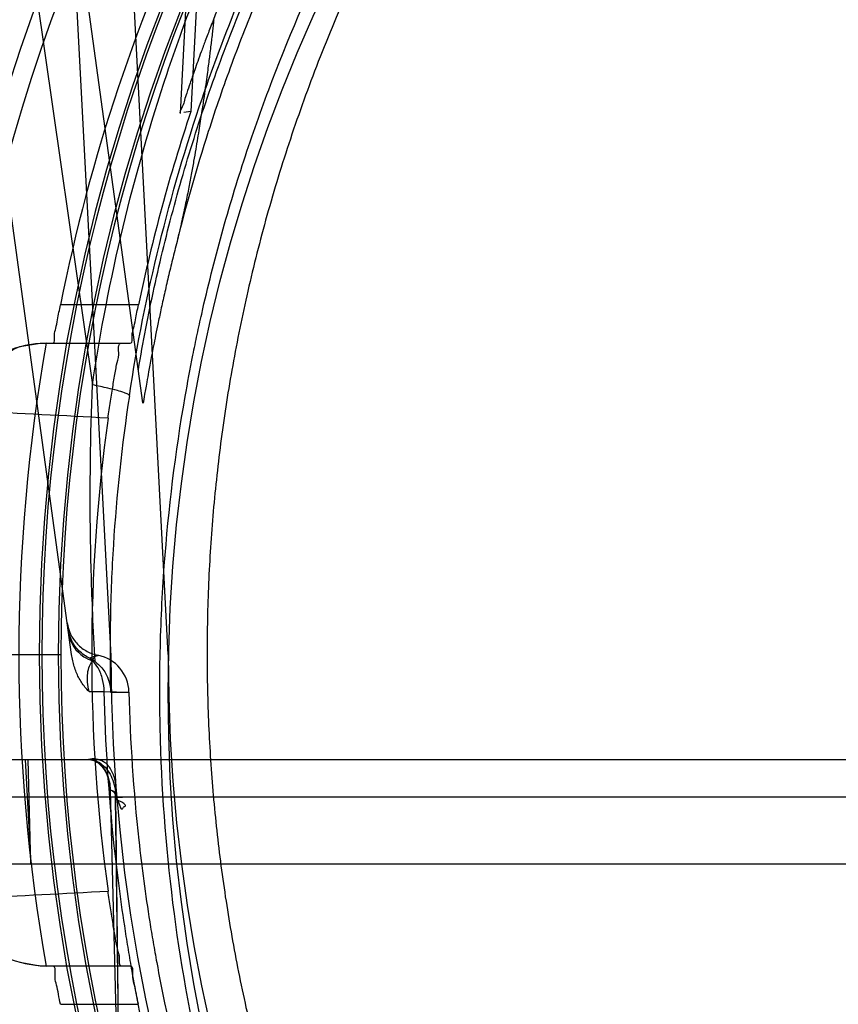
# Model space of a CAD drawing. Header units: millimetres. Extents: x 0 to 297, y 0 to 210.
# Tile 239 of 256: x 58.2 to 58.35, y 159.547 to 159.728. Entities that reach past the tile are written whole.
import ezdxf

# ---------------------------------------------------------------- set-up
doc = ezdxf.new("R2010")
doc.units = ezdxf.units.MM
doc.header["$LTSCALE"] = 16.335
doc.layers.get('0').update_dxf_attribs({"linetype": 'CONTINUOUS'})
for name, color, linetype in [('AXES_REF', 7, 'CONTINUOUS'), ('INTFCLR_1', 7, 'CONTINUOUS'), ('INTFCLR_144815', 7, 'CONTINUOUS')]:
    doc.layers.add(name, color=color, linetype=linetype)

msp = doc.modelspace()

# ---------------------------------------------------------------- linework, layer by layer
at = {"color": 7, "linetype": 'Continuous'}
for radius in [6.787079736, 6.7865, 6.743039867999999]:
    msp.add_circle((57.4637306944, 154.7114647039), radius, dxfattribs=at)
msp.add_arc((57.4637306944, 154.7114647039), 6.72, 278.2771290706, 261.7228709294, dxfattribs=at)
at = {"layer": 'AXES_REF', "color": 9, "linetype": 'Continuous'}
msp.add_circle((57.4637306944, 154.7114647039), 6.191158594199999, dxfattribs=at)
at = {"layer": 'INTFCLR_1', "color": 9, "linetype": 'Continuous'}
msp.add_circle((58.5279264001, 159.6044647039), 0.301, dxfattribs=at)
msp.add_open_spline([(58.6584509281, 159.3269042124), (58.64937183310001, 159.3224793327), (58.6306568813, 159.3145001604), (58.6062717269, 159.3069301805), (58.5899866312, 159.3032285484), (58.58233342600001, 159.3017503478), (58.5771956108, 159.3008280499), (58.5630708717, 159.2985792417), (58.5397105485, 159.296417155), (58.5162352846, 159.2967216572), (58.5019220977, 159.2978527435), (58.49669555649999, 159.2983705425), (58.48890634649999, 159.2992467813), (58.4722732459, 159.301674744), (58.4471772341, 159.3073686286), (58.4265336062, 159.3143532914), (58.4147202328, 159.3191234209), (58.4100459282, 159.321080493), (58.4020043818, 159.3246284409), (58.3863924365, 159.3322301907), (58.3651182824, 159.3446150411), (58.3472289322, 159.3575099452), (58.3368538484, 159.3659814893), (58.3331396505, 159.3691274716), (58.3276552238, 159.3738870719), (58.3161736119, 159.3844667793), (58.2997323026, 159.4019226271), (58.2820178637, 159.4246545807), (58.27099528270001, 159.4419112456), (58.2650180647, 159.4524566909), (58.26264569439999, 159.4567605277), (58.2586179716, 159.4643863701), (58.2510535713, 159.4800376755), (58.24365036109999, 159.4986692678), (58.2375475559, 159.5180064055), (58.2322715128, 159.5381348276), (58.2275223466, 159.5640788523), (58.2257269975, 159.5865292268), (58.22542660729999, 159.5998348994), (58.2253744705, 159.6051957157), (58.2254629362, 159.614503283), (58.2263363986, 159.632847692), (58.22857591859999, 159.6510090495), (58.23119763, 159.6650253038), (58.2322365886, 159.6700619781), (58.2338673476, 159.6775032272), (58.2366196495, 159.6884588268), (58.2409430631, 159.702724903), (58.2474789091, 159.7211047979), (58.2542735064, 159.7366608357), (58.2608209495, 159.7495448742), (58.2653475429, 159.7579619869), (58.273696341, 159.7722729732), (58.2869516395, 159.7917740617), (58.3049334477, 159.8136168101), (58.3199170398, 159.8287250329), (58.3296468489, 159.8374506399), (58.333280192, 159.8405943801), (58.338801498, 159.8452580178), (58.3511085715, 159.8550410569), (58.3712625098, 159.8688217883), (58.3884354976, 159.8782562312), (58.3973048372, 159.8825744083)], degree=3, knots=[0, 0, 0, 0, 0.0316060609, 0.0635406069, 0.07975651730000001, 0.0838444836, 0.0879320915, 0.0960907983, 0.1285991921, 0.1611989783, 0.1694097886, 0.173526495, 0.1776339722, 0.1939379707, 0.2261052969, 0.2580138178, 0.2620009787, 0.2659733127, 0.273871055, 0.2895030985, 0.3202911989, 0.3507747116, 0.3583934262, 0.3622044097, 0.3660061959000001, 0.3811173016, 0.4110448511, 0.4409258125, 0.4711799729, 0.4750127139, 0.4788584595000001, 0.4865582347, 0.5019977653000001, 0.5332401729, 0.5491816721, 0.5654318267, 0.5983319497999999, 0.6315729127, 0.6357728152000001, 0.6399804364, 0.648348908, 0.6648970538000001, 0.6974320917, 0.7054938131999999, 0.7095177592, 0.7135247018, 0.7293322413, 0.7448511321, 0.7601545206, 0.7903607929, 0.7978752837, 0.8053790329, 0.8202649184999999, 0.8497067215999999, 0.8790537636, 0.9086837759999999, 0.9161831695, 0.9199497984, 0.9237184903, 0.9387994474, 0.9691302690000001, 1, 1, 1, 1], dxfattribs=at)
at = {"layer": 'INTFCLR_144815', "color": 9, "linetype": 'Continuous'}
for p, q in [((58.08611170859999, 160.5483959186), (58.2130530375, 159.660842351)), ((58.2092451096, 159.6114791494), (58.1449477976, 160.0774146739)), ((58.2223079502, 159.6575858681), (58.1810651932, 159.9564547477)), ((58.229186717, 159.7105744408), (58.2307256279, 159.7406202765)), ((58.2214964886, 159.6754795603), (58.2072075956, 159.6754795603)), ((58.2035077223, 159.6684795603), (58.2199929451, 159.6684795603)), ((58.2140696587, 159.6113406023), (58.21253582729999, 159.6107900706)), ((58.21243821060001, 159.6047090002), (58.2152256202, 159.6047090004)), ((58.2152256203, 159.6047090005), (58.219754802, 159.6046201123)), ((58.2163698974, 159.6046184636), (58.2197548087, 159.6046201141)), ((58.0871911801, 159.5922847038), (58.9686616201, 159.592284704)), ((58.09419011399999, 159.5854068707), (58.9616626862, 159.5854068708)), ((58.2182433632, 159.5084442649), (58.21729457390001, 159.5853091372)), ((58.2222075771, 159.1914647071), (58.21734411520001, 159.5854068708)), ((58.2199929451, 159.5544498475), (58.2035077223, 159.5544498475)), ((58.2072075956, 159.5474498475), (58.2214964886, 159.5474498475))]:
    msp.add_line(p, q, dxfattribs=at)
at = {"layer": 'INTFCLR_144815', "color": 6, "linetype": 'Continuous'}
for p, q in [((58.22692640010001, 159.6114647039), (58.2029272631, 160.0693955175)), ((58.1924704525, 160.0682964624), (58.2164265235, 159.6111873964)), ((58.2332667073, 159.7533594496), (58.2310944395, 159.7109030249)), ((58.2310938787, 159.7109030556), (58.2298239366, 159.7106841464)), ((58.1997371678, 159.6678423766), (58.2035077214, 159.6684795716)), ((58.1852580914, 159.6114647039), (58.2037955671, 159.6114647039)), ((58.2033068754, 159.6114647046), (58.2069262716, 159.6114646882)), ((58.203795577, 159.6114647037), (58.2072950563, 159.6114647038)), ((58.2007292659, 159.5922847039), (58.20178804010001, 159.5731204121)), ((58.20178804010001, 159.5731204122), (58.2013148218, 159.592284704)), ((58.21630004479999, 159.5869560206), (58.2163113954, 159.5866846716)), ((58.2163113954, 159.5866846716), (58.2182433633, 159.5084442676)), ((58.9891556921, 159.5731204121), (58.0666971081, 159.5731204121)), ((58.2035077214, 159.554449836), (58.19973716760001, 159.5550870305))]:
    msp.add_line(p, q, dxfattribs=at)
at = {"layer": 'INTFCLR_144815', "color": 7, "linetype": 'Continuous'}
msp.add_line((58.21729457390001, 159.5853091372), (58.21857413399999, 159.5853481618), dxfattribs=at)
at = {"layer": 'INTFCLR_144815', "color": 9, "linetype": 'Continuous'}
msp.add_circle((58.5279264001, 159.6114647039), 0.3461683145, dxfattribs=at)
for centre, radius, start, end in [((58.5279264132, 159.6115257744), 0.3426683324, 359.9897886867, 180.0102112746), ((58.5279264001, 159.6113047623), 0.3246195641, 0.028230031, 179.9717699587), ((58.5279263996, 159.6115024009), 0.3241308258, 359.9933364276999, 180.0066635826), ((58.5279264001, 159.6113658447), 0.3211200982, 0.0176390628, 179.9823609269), ((58.5279264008, 159.6115634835), 0.3206313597, 359.982348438, 180.0176515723), ((57.9361274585, 154.5006646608), 5.1616692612, 86.89277964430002, 87.16210707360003), ((58.5279264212, 159.6114036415), 0.3426683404, 179.9897900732, 0.0102098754), ((58.5279264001, 159.6116246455), 0.3246195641, 180.028230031, 359.9717699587), ((58.5279264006, 159.6114270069), 0.3241308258, 179.9933364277, 0.0066635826), ((58.5279264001, 159.6115635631), 0.3211200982, 180.0176390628, 359.9823609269), ((58.52792639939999, 159.6113659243), 0.3206313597, 179.982348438, 0.0176515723), ((58.2127568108, 159.6044651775), 0.0069996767, 1.2683154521, 79.1896228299), ((58.5314958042, 159.611997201), 0.3152122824, 180.0967937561, 181.3413471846), ((57.93525557, 164.7390345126), 5.1784616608, 272.8383415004, 273.1067956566)]:
    msp.add_arc(centre, radius, start, end, dxfattribs=at)
at = {"layer": 'INTFCLR_144815', "color": 6, "linetype": 'Continuous'}
for centre, radius, start, end in [((58.5279264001, 159.6114647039), 0.3270450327, 154.2866429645, 168.7122120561), ((58.5279264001, 159.6114647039), 0.3130450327, 161.4792174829, 168.2003023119), ((58.20513189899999, 159.6474931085), 0.0209938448, 91.5089157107, 173.6351477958), ((58.5279264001, 159.6114647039), 0.3283354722, 169.9999999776, 189.9999999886), ((58.5279264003, 159.6114647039), 0.3150000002, 172.1026396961, 187.8973602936), ((58.5279264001, 159.6114647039), 0.3115, 180.0510065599, 359.9489934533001), ((58.5279264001, 159.6114647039), 0.301, 180, 359.9999999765), ((58.20952020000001, 159.6046003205), 0.0068852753, 54.08342456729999, 64.0247982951), ((58.2051317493, 159.5754362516), 0.020993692, 186.3647677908, 268.4914892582)]:
    msp.add_arc(centre, radius, start, end, dxfattribs=at)
at = {"layer": 'INTFCLR_144815', "color": 9, "linetype": 'Continuous'}
for points, knots in [([(58.2130530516, 159.6608423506), (58.2145016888, 159.670557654), (58.2182360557, 159.6897799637), (58.2249793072, 159.7132728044), (58.2307371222, 159.7292887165), (58.2343169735, 159.7383049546), (58.2399196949, 159.7515635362), (58.2493204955, 159.7708321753), (58.263954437, 159.7952290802), (58.2778117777, 159.8143692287), (58.2883562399, 159.8270965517), (58.2946292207, 159.834181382), (58.3042202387, 159.8445470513), (58.3194130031, 159.8592688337), (58.34133388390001, 159.8770660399), (58.3589281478, 159.8889332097), (58.3711205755, 159.8961990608), (58.3793824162, 159.9008735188), (58.3940850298, 159.9085484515), (58.4158501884, 159.9180970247), (58.4361774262, 159.9248872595), (58.450020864, 159.928644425), (58.4593702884, 159.9309507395), (58.475814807, 159.934405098), (58.4994543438, 159.9376798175), (58.5184815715, 159.9385497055), (58.5279263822, 159.9385495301)], [0, 0, 0, 0, 0.0644257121, 0.1282422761, 0.1600975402, 0.1760213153, 0.1918637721, 0.2545006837, 0.3164394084, 0.378241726, 0.4092734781, 0.4248132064, 0.4403015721, 0.5018952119, 0.5633654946, 0.6252760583, 0.6408776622, 0.6564531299, 0.6875306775, 0.7496249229, 0.8121192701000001, 0.8278777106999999, 0.8437023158, 0.8752729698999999, 0.9380528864, 1, 1, 1, 1]), ([(58.2198187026, 159.6588373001), (58.2212350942, 159.6681382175), (58.2248885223, 159.6865439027), (58.2314821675, 159.7090247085), (58.2371108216, 159.7243467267), (58.2406112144, 159.7329750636), (58.2460940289, 159.7456723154), (58.25529598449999, 159.7641270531), (58.2696131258, 159.7874802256), (58.2831649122, 159.8057931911), (58.2934737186, 159.817967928), (58.2996094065, 159.8247485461), (58.3089999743, 159.8346789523), (58.3238769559, 159.8487817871), (58.3453272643, 159.8658183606), (58.3625325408, 159.8771706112), (58.374456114, 159.8841227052), (58.3825430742, 159.8885991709), (58.3969401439, 159.8959519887), (58.4182476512, 159.9050957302), (58.438131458, 159.9115931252), (58.4516748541, 159.9151890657), (58.4608265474, 159.9173978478), (58.4769255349, 159.9207061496), (58.5001863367, 159.9238580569), (58.5236401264, 159.9248925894), (58.5400839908, 159.9244983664), (58.5495178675, 159.9239490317), (58.5636060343, 159.9228044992), (58.5844909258, 159.9199050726), (58.6117318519, 159.9135771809), (58.6337785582, 159.9063249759), (58.648814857, 159.9002341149), (58.6573062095, 159.8964577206), (58.6698334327, 159.890546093), (58.68799273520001, 159.8807079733), (58.710848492, 159.8655789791), (58.7286640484, 159.8513992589), (58.7404536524, 159.8406806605), (58.7470086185, 159.8343149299), (58.7566054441, 159.8245762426), (58.7701676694, 159.8092184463), (58.78641412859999, 159.7872242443), (58.79713809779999, 159.7696909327), (58.8036651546, 159.7575762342), (58.80786618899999, 159.7493485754), (58.8147302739, 159.7347294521), (58.8231540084, 159.7131955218), (58.8309883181, 159.6864284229), (58.8346210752, 159.6681138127), (58.8360340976, 159.6588372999)], [0, 0, 0, 0, 0.0318457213, 0.0634185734, 0.0791931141, 0.0870815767, 0.094933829, 0.1260061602, 0.1567815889, 0.1875451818, 0.2030139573, 0.210765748, 0.2184960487, 0.2492749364, 0.2800521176, 0.3111084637, 0.3189436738, 0.3267698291, 0.3423932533, 0.3736478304, 0.40514581, 0.4130942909, 0.4210773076, 0.4370099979, 0.4687094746, 0.5004174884, 0.5163608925, 0.5243692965, 0.5324013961, 0.5642032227, 0.5956284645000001, 0.6269453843, 0.6426486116, 0.6505262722, 0.6583992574, 0.6895346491, 0.72033006, 0.7510658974, 0.7665005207, 0.7742492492, 0.7819920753, 0.8127794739, 0.8435012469, 0.8744409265, 0.8822471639, 0.8900796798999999, 0.905708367, 0.9368993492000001, 0.9682376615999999, 1, 1, 1, 1]), ([(58.8274195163, 159.6866368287), (58.82570367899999, 159.6935675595), (58.82314585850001, 159.7025645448), (58.8194953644, 159.7135138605), (58.8165510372, 159.7217599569), (58.8110167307, 159.7358437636), (58.8019533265, 159.7552661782), (58.78929201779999, 159.7774414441), (58.77731057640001, 159.7949338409), (58.76819437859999, 159.8066318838), (58.76276959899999, 159.8131670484), (58.7544623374, 159.8227660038), (58.74128370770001, 159.8365048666), (58.722229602, 159.8533591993), (58.7068954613, 159.8648177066), (58.696231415, 159.8719549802), (58.6889614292, 159.8766028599), (58.67597893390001, 159.8843375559), (58.6567043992, 159.8942311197), (58.6324962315, 159.9041751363), (58.6136309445, 159.9100996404), (58.6007468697, 159.9133936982), (58.592012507, 159.9154245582), (58.58098729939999, 159.9176088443), (58.56986131, 159.9193092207), (58.56091160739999, 159.920375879), (58.5475251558, 159.9216732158), (58.527421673, 159.9225167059), (58.5006480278, 159.9213039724), (58.48072056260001, 159.9186501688), (58.4675389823, 159.9161564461), (58.4588040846, 159.9143049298), (58.4438115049, 159.9106121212), (58.4229570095, 159.9040252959), (58.3988833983, 159.894105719), (58.37967961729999, 159.8842297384), (58.367652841, 159.8770539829), (58.3621851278, 159.8735939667), (58.3585712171, 159.8712535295), (58.3488270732, 159.8647237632), (58.33352955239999, 159.8532811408), (58.3145228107, 159.8364580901), (58.29990890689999, 159.8212194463), (58.2903454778, 159.8099370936), (58.285060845, 159.8032986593), (58.27734888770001, 159.7931916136), (58.2665576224, 159.7774377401), (58.2538857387, 159.7552409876), (58.2448167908, 159.73580015), (58.2392815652, 159.721706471), (58.23634021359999, 159.7134636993), (58.232697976, 159.7025335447), (58.2301461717, 159.693555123), (58.2284334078, 159.6866371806)], [0, 0, 0, 0, 0.0260933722, 0.0341459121, 0.0421792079, 0.0580898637, 0.08943313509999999, 0.1204101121, 0.1513108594, 0.1668239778, 0.1745963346, 0.1823477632, 0.2132152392, 0.244081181, 0.2752183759, 0.2830803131, 0.2909751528, 0.3067500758, 0.3382935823, 0.3700502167, 0.4022856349, 0.4104553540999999, 0.4186483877, 0.4350547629, 0.4515167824, 0.4597669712, 0.4679907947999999, 0.50066556, 0.5331935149, 0.5658225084, 0.5740275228, 0.5822189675, 0.5984510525, 0.6304407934, 0.6620376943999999, 0.6934977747, 0.7092581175, 0.7132052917, 0.7171442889, 0.7249927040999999, 0.7560706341, 0.7868683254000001, 0.8176571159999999, 0.8331371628, 0.8409068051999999, 0.8486637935, 0.8795968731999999, 0.9106030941, 0.9419732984, 0.957896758, 0.9659251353, 0.9739546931, 1, 1, 1, 1]), ([(58.1916833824, 159.6560036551), (58.1918036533, 159.6573319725), (58.1923522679, 159.6599277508), (58.19407173, 159.6634169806), (58.1965539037, 159.6661930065), (58.198650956, 159.6674318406), (58.1997371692, 159.6678423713)], [0, 0, 0, 0, 0.2662787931, 0.5236181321, 0.7681696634, 1, 1, 1, 1]), ([(58.2135586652, 159.6101760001), (58.2133866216, 159.6130917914), (58.21300497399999, 159.6206736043), (58.2125043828, 159.6375631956), (58.2127096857, 159.6515445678), (58.21305310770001, 159.6608423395)], [0, 0, 0, 0, 0.1728816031, 0.44930315, 1, 1, 1, 1]), ([(58.2198187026, 159.6588373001), (58.21985544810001, 159.6589313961), (58.2194394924, 159.6592268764), (58.2187781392, 159.6594470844), (58.21746719, 159.6598628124), (58.2160222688, 159.6602082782), (58.2144892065, 159.6605512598), (58.2135440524, 159.6607447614), (58.21305310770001, 159.6608423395)], [0, 0, 0, 0, 0.0424882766, 0.1547259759, 0.3416106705, 0.5937305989, 0.7894654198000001, 1, 1, 1, 1]), ([(58.2198187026, 159.6588373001), (58.2184427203, 159.6498013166), (58.2169829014, 159.6361677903), (58.21633813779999, 159.6203305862), (58.2162803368, 159.6136235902), (58.2162839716, 159.6114646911)], [0, 0, 0, 0, 0.5767817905, 0.8637642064, 1, 1, 1, 1]), ([(58.2084474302, 159.6172595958), (58.20854384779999, 159.6165608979), (58.2089717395, 159.6151535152), (58.21021519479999, 159.6133087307), (58.2119959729, 159.6119780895), (58.2133770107, 159.6114727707), (58.2140696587, 159.6113406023)], [0, 0, 0, 0, 0.2438751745, 0.5000620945, 0.7561849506, 1, 1, 1, 1]), ([(58.2087260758, 159.6152403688), (58.2089533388, 159.6135934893), (58.2104614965, 159.6114422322), (58.2125180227, 159.6105136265), (58.21307718, 159.6103310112)], [0, 0, 0, 0, 0.7386502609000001, 1, 1, 1, 1]), ([(58.21307718, 159.6103310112), (58.2131271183, 159.6105164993), (58.2133188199, 159.6108472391), (58.2135006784, 159.6111633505), (58.2142218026, 159.6113503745), (58.2140696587, 159.6113406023)], [0, 0, 0, 0, 0.3886307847, 0.6915573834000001, 1, 1, 1, 1]), ([(58.2124382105, 159.604708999), (58.2122946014, 159.6052747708), (58.2121012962, 159.606386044), (58.2121266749, 159.6079702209), (58.2124492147, 159.609304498), (58.2128487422, 159.6100384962), (58.21307718, 159.6103310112)], [0, 0, 0, 0, 0.3002241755, 0.576887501, 0.8091070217, 1, 1, 1, 1]), ([(58.2152256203, 159.6047090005), (58.2152079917, 159.6054553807), (58.2150597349, 159.6065869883), (58.214599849, 159.6080205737), (58.2140352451, 159.6091999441), (58.2134729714, 159.6099499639), (58.2130771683, 159.6103310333)], [0, 0, 0, 0, 0.3639699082, 0.5503253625, 0.7321466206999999, 1, 1, 1, 1]), ([(58.5106935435, 159.288203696), (58.5015127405, 159.2887289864), (58.48230255, 159.2907129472), (58.4584096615, 159.2955236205), (58.4426149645, 159.2999549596), (58.4353860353, 159.3022278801), (58.430584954, 159.3038034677), (58.4175951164, 159.3083362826), (58.3969419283, 159.3169987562), (58.3751053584, 159.3287586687), (58.3605272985, 159.3380120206), (58.3523974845, 159.343588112), (58.3404628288, 159.352196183), (58.3271559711, 159.363035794), (58.3146661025, 159.3747466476), (58.3077653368, 159.3816808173), (58.2976664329, 159.3923076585), (58.283443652, 159.4091059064), (58.26653625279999, 159.4332062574), (58.2542358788, 159.4546229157), (58.2471538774, 159.469158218), (58.24404098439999, 159.4760391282), (58.2420073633, 159.4806753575), (58.2366189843, 159.4935576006), (58.2289591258, 159.5152976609), (58.2233084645, 159.5377336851), (58.2206314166, 159.5517310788), (58.2197352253, 159.5569075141), (58.21847938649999, 159.5647055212), (58.2163970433, 159.5805905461), (58.2154420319, 159.5952779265), (58.2152256, 159.6047089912)], [0, 0, 0, 0, 0.0579960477, 0.1216075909, 0.1534412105, 0.1614161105, 0.1693984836, 0.1853084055, 0.2481800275, 0.3103966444, 0.3414785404, 0.3570416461, 0.3725645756, 0.4342808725, 0.4650884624, 0.4805165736, 0.4959725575, 0.5575426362, 0.6191124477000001, 0.6814044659, 0.7130732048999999, 0.7210533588, 0.7290343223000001, 0.7450012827, 0.8091155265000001, 0.8741835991, 0.8906916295, 0.8989896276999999, 0.9073150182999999, 0.9405046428, 1, 1, 1, 1]), ([(58.21975478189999, 159.6046201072), (58.2199600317, 159.5955695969), (58.2208913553, 159.581488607), (58.2229355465, 159.566267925), (58.2241672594, 159.5588095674), (58.2250466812, 159.5538575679), (58.22767584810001, 159.5404609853), (58.2332326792, 159.5189841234), (58.24076339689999, 159.4981970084), (58.2460601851, 159.4858827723), (58.2480608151, 159.4814478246), (58.2511250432, 159.4748620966), (58.2581020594, 159.4609416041), (58.2702218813, 159.4404373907), (58.2868768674, 159.4173768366), (58.3008764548, 159.4013199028), (58.3108166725, 159.3911612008), (58.31761911, 159.3845229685), (58.3299413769, 159.373303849), (58.3430539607, 159.3629352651), (58.3548068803, 159.3547052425), (58.3628244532, 159.3493665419), (58.37721149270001, 159.340501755), (58.3987561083, 159.3292421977), (58.41910600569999, 159.3209602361), (58.4319064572, 159.3166251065), (58.4366412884, 159.3151170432), (58.4437736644, 159.3129405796), (58.45936194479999, 159.3086963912), (58.48081943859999, 159.3045053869), (58.4975861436, 159.3026465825), (58.5044840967, 159.3021176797)], [0, 0, 0, 0, 0.0596440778, 0.0928240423, 0.1011490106, 0.1094475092, 0.1259595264, 0.1910905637, 0.255365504, 0.2713912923, 0.2794047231, 0.2874194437, 0.3192469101, 0.3819601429, 0.4441037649, 0.5064173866, 0.5220877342, 0.5377410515, 0.5690320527, 0.6318516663, 0.6476799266, 0.6635601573, 0.6953077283, 0.7589802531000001, 0.8234733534, 0.8398143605, 0.8480158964, 0.8562115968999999, 0.8889438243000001, 0.9544198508, 1, 1, 1, 1])]:
    msp.add_open_spline(points, degree=3, knots=knots, dxfattribs=at)
at = {"layer": 'INTFCLR_144815', "color": 6, "linetype": 'Continuous'}
for points, knots in [([(58.2214745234, 159.663625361), (58.2218966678, 159.6661350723), (58.22280469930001, 159.6711592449), (58.2243548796, 159.6786829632), (58.226100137, 159.6862133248), (58.2280437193, 159.6937478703), (58.23018899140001, 159.7012837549), (58.2325394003, 159.7088177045), (58.2350982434, 159.7163454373), (58.2378687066, 159.7238620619), (58.2408535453, 159.7313614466), (58.2440552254, 159.7388368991), (58.2474755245, 159.7462804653), (58.2511157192, 159.753683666), (58.2549761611, 159.7610368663), (58.25905642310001, 159.768329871), (58.2633550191, 159.7755516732), (58.26786950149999, 159.7826908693), (58.2725963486, 159.78973568), (58.2775309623, 159.7966741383), (58.282667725, 159.8034943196), (58.288000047, 159.8101845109), (58.29352047, 159.8167334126), (58.2992207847, 159.8231303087), (58.3050921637, 159.8293652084), (58.31112529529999, 159.8354289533), (58.3173105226, 159.841313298), (58.3236380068, 159.8470109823), (58.33009788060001, 159.8525157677), (58.3366803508, 159.8578224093), (58.34337581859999, 159.8629266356), (58.3501749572, 159.8678250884), (58.3570687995, 159.8725152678), (58.3640487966, 159.8769954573), (58.3711069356, 159.8812646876), (58.3782355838, 159.885322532), (58.3854276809, 159.889169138), (58.392676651, 159.8928050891), (58.39997640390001, 159.8962313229), (58.4073213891, 159.8994490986), (58.4147063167, 159.9024598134), (58.4221266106, 159.9052651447), (58.429577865, 159.9078667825), (58.4370563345, 159.9102665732), (58.44455841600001, 159.9124663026), (58.4520810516, 159.9144677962), (58.4596213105, 159.9162727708), (58.4671767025, 159.9178828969), (58.4747448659, 159.919299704), (58.4823237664, 159.9205246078), (58.4899114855, 159.9215588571), (58.4975063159, 159.9224035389), (58.5051066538, 159.9230595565), (58.5127110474, 159.9235276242), (58.5203180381, 159.923808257), (58.5253907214, 159.9238706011), (58.5279264, 159.9238706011)], [0, 0, 0, 0, 0.0174675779, 0.035038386, 0.0527193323, 0.0705173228, 0.0884397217, 0.1064918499, 0.1246794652, 0.143004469, 0.1614695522, 0.1800730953, 0.1988143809, 0.2176879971, 0.2366893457, 0.2558095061, 0.2750388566, 0.2943659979, 0.3137778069, 0.3332599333, 0.3527970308, 0.3723732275, 0.3919721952, 0.4115777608, 0.4311742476, 0.4507464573, 0.4702801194, 0.4897621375, 0.5091806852, 0.5285254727, 0.5477874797, 0.5669592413, 0.5860347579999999, 0.6050093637, 0.6238798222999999, 0.6426447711, 0.6613024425, 0.6798536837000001, 0.6983001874, 0.7166429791, 0.7348859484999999, 0.7530315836, 0.7710849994, 0.7890500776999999, 0.8069328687, 0.8247382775, 0.8424729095, 0.8601425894, 0.8777542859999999, 0.8953145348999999, 0.9128305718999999, 0.9303093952, 0.9477583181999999, 0.9651847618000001, 0.9825961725, 1, 1, 1, 1]), ([(58.5279264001, 159.9074717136), (58.5233239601, 159.9074717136), (58.5141022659, 159.9072540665), (58.5002746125, 159.906272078), (58.4864452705, 159.9046273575), (58.4726243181, 159.9023109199), (58.4588180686, 159.8993087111), (58.4450355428, 159.8956039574), (58.4312897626, 159.8911764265), (58.4175987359, 159.8860042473), (58.403986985, 159.8800636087), (58.3904856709, 159.8733314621), (58.37713484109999, 159.8657857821), (58.363983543, 159.8574098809), (58.35109224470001, 159.8481935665), (58.3385317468, 159.8381393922), (58.32638434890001, 159.8272650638), (58.3147410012, 159.8156099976), (58.3036977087, 159.8032380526), (58.2933502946, 159.7902390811), (58.2837845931, 159.7767275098), (58.2750706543, 159.7628336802), (58.2672531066, 159.7486951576), (58.2603504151, 159.7344421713), (58.25435385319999, 159.7201881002), (58.2492338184, 159.706020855), (58.2449456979, 159.6920008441), (58.241438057, 159.678161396), (58.23865806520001, 159.6645124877), (58.23655732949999, 159.6510460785), (58.2350939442, 159.6377408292), (58.2342356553, 159.6245654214), (58.2340512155, 159.6158182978), (58.2340547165, 159.6114647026)], [0, 0, 0, 0, 0.0297989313, 0.0596971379, 0.0897219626, 0.1199349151, 0.1503958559, 0.1811653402, 0.2123022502, 0.2438592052, 0.2758844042, 0.3084194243, 0.3414961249, 0.3751312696, 0.4093242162, 0.4440489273, 0.4792482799, 0.5148298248, 0.5506586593, 0.5865641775, 0.6223450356, 0.657788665, 0.6926950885, 0.7268956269, 0.7602746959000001, 0.7927732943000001, 0.824387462, 0.8551611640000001, 0.8851759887, 0.9145402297, 0.9433746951, 0.9718122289, 1, 1, 1, 1]), ([(58.2452446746, 159.7504468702), (58.2447698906, 159.7494811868), (58.2438112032, 159.7475041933), (58.24238333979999, 159.7444747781), (58.240953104, 159.7413482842), (58.2395448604, 159.7381728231), (58.2381846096, 159.7350065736), (58.2368989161, 159.7319166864), (58.23571872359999, 159.7289895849), (58.23467286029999, 159.7263164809), (58.2337733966, 159.7239533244), (58.2330117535, 159.7219025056), (58.2323670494, 159.7201274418), (58.2318193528, 159.7185907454), (58.2313567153, 159.7172649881), (58.23086135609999, 159.7158387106), (58.2304184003, 159.7144563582), (58.2298415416, 159.7129120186), (58.229767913, 159.7119847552), (58.2287970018, 159.7105076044), (58.229186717, 159.7105744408)], [0, 0, 0, 0, 0.075027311, 0.1531887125, 0.2334989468, 0.3147342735, 0.3953787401, 0.4737617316, 0.5480690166, 0.6154231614, 0.6738902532, 0.7243647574, 0.7679464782, 0.8055776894, 0.8380579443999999, 0.8659964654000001, 0.9102956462, 0.9421026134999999, 0.9724314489, 1, 1, 1, 1]), ([(58.2352862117, 159.7276954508), (58.23524466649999, 159.7273068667), (58.2351620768, 159.7265652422), (58.2350281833, 159.725380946), (58.2348930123, 159.7242223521), (58.234741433, 159.7229568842), (58.2345942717, 159.7217607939), (58.2344337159, 159.7204887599), (58.2342617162, 159.7191589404), (58.2340530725, 159.7175899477), (58.2337981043, 159.7157306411), (58.2335483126, 159.7139732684), (58.2333138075, 159.7123722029), (58.2331076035, 159.7109941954), (58.2328744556, 159.7094731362), (58.232609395, 159.7077909), (58.2323093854, 159.7059403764), (58.2319685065, 159.7039128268), (58.2315848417, 159.7016951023), (58.2311462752, 159.699264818), (58.2306366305, 159.6965849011), (58.2300363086, 159.693599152), (58.2293169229, 159.6902439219), (58.2287427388, 159.687887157), (58.228433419, 159.6866370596)], [0, 0, 0, 0, 0.0281457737, 0.0537425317, 0.0858378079, 0.1121547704, 0.14553441, 0.1726309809, 0.2044949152, 0.2421071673, 0.2866261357, 0.3396571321, 0.3699466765, 0.403166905, 0.4400076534, 0.4807742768, 0.5258178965, 0.5750239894, 0.6288494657, 0.6879126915, 0.7528810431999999, 0.8253155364, 0.9072513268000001, 1, 1, 1, 1]), ([(58.2284334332, 159.6866370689), (58.2281578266, 159.6855571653), (58.2276220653, 159.6834123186), (58.226863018, 159.6802375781), (58.22616360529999, 159.6771803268), (58.2255384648, 159.6743269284), (58.2249984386, 159.671759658), (58.2245440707, 159.6695194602), (58.2241657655, 159.6675948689), (58.22384926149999, 159.6659397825), (58.2235837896, 159.6645223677), (58.2233061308, 159.6630022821), (58.2230413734, 159.6615682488), (58.22276248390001, 159.6598810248), (58.2225713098, 159.6591487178), (58.2223590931, 159.6572152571), (58.2223079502, 159.6575858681)], [0, 0, 0, 0, 0.1125868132, 0.2233216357, 0.3297408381, 0.4293995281, 0.5183988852, 0.5947588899, 0.6602954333, 0.716571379, 0.7648804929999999, 0.8062723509, 0.8715545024, 0.9179110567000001, 0.9622066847, 1, 1, 1, 1]), ([(58.2057654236, 159.6684795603), (58.2062538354, 159.6684795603), (58.2059425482, 159.6700490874), (58.20642243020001, 159.671230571), (58.2067187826, 159.6731837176), (58.2070278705, 159.6745791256), (58.2072075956, 159.6754795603)], [0, 0, 0, 0, 0.2049972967, 0.3884792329, 0.6146127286, 1, 1, 1, 1]), ([(58.2199929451, 159.6684795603), (58.2204816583, 159.6684795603), (58.22018255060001, 159.6700473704), (58.2206728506, 159.6712284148), (58.2209861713, 159.6731822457), (58.221308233, 159.6745784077), (58.2214964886, 159.6754795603)], [0, 0, 0, 0, 0.2047623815, 0.388137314, 0.6142818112, 1, 1, 1, 1]), ([(58.2159139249, 159.6547453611), (58.21598581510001, 159.6552636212), (58.2161322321, 159.6562931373), (58.2163601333, 159.6578190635), (58.2165919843, 159.6593037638), (58.2168253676, 159.6607260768), (58.2170517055, 159.6620742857), (58.2172828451, 159.6633111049), (58.21750965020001, 159.66479746), (58.2180899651, 159.666177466), (58.2176617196, 159.6684795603), (58.2183740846, 159.6684795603)], [0, 0, 0, 0, 0.1124454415, 0.2234730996, 0.3315878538, 0.4353265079, 0.5334336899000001, 0.6246783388, 0.7080555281, 0.8469060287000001, 1, 1, 1, 1]), ([(58.21253582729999, 159.6107900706), (58.2121875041, 159.6109595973), (58.21149867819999, 159.6113730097), (58.2105652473, 159.6121651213), (58.2097426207, 159.6131513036), (58.2089948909, 159.6145030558), (58.208677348, 159.6155934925), (58.2085854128, 159.616259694)], [0, 0, 0, 0, 0.165788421, 0.3419582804, 0.521696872, 0.7121862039, 1, 1, 1, 1]), ([(58.2124382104, 159.6047090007), (58.2121755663, 159.6049715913), (58.2116835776, 159.605509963), (58.2108428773, 159.6066660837), (58.2101928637, 159.6079356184), (58.2097125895, 159.6092848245), (58.2094288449, 159.6103614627), (58.2092971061, 159.6111023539), (58.2092451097, 159.6114791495)], [0, 0, 0, 0, 0.1462707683, 0.2865931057, 0.5620390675, 0.7039916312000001, 0.8501967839, 1, 1, 1, 1]), ([(58.2340546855, 159.6114647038), (58.2340581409, 159.6071677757), (58.2342508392, 159.5985664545), (58.2350982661, 159.5856734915), (58.23651074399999, 159.5727620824), (58.2385033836, 159.5598074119), (58.24110408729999, 159.5467651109), (58.2443459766, 159.5336189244), (58.2482708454, 159.5203548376), (58.25292152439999, 159.5069816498), (58.2582070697, 159.4938580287), (58.2638139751, 159.4816488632), (58.2693283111, 159.4708996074), (58.2744811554, 159.4617279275), (58.27924949, 159.453860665), (58.283639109, 159.4470703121), (58.28767185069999, 159.4411693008), (58.2913519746, 159.4360378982), (58.294698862, 159.431563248), (58.29773237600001, 159.4276541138), (58.3005014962, 159.4241994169), (58.303215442, 159.4209100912), (58.3060030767, 159.4176280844), (58.3088333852, 159.4143963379), (58.3114941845, 159.4114445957), (58.31387306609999, 159.4088715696), (58.31599622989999, 159.4066257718), (58.3178896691, 159.4046620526), (58.319665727, 159.4028517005), (58.3214701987, 159.4010427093), (58.32345194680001, 159.3990913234), (58.3256694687, 159.3969506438), (58.3281607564, 159.3945980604), (58.3309660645, 159.392013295), (58.33412799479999, 159.3891787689), (58.337689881, 159.3860819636), (58.3417159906, 159.3826992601), (58.3462698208, 159.3790171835), (58.3514335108, 159.3750183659), (58.3573187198, 159.3706772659), (58.3640643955, 159.3659701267), (58.3718381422, 159.3608818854), (58.3808201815, 159.355424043), (58.3912790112, 159.3496010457), (58.4033114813, 159.3435707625), (58.4165249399, 159.3377348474), (58.430319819, 159.3324607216), (58.4442007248, 159.3279379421), (58.4581259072, 159.3241522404), (58.4720758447, 159.3210854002), (58.4860577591, 159.3187172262), (58.5000329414, 159.3170393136), (58.513993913, 159.3160395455), (58.5232899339, 159.3158183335), (58.5279264, 159.3158183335)], [0, 0, 0, 0, 0.0278433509, 0.0557285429, 0.083699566, 0.1119794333, 0.1406325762, 0.1698467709, 0.1996862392, 0.2302331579, 0.2615586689, 0.2913262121, 0.3172584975, 0.3398211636, 0.3594801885, 0.3768602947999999, 0.3922082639, 0.4057894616, 0.4177749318, 0.4284144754, 0.4378506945, 0.4464634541, 0.456046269, 0.4657523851, 0.4742990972, 0.4817962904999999, 0.4884585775, 0.4943248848, 0.4994721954, 0.5048918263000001, 0.510881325, 0.5174938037, 0.5248635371, 0.5330841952, 0.5422107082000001, 0.5523788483, 0.5636668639, 0.5762833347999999, 0.5903234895, 0.6059832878, 0.6236658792, 0.6436173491, 0.6661769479, 0.6917559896, 0.7211635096, 0.7533574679, 0.7853151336, 0.8168215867, 0.8479181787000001, 0.8787852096, 0.9093365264, 0.9397732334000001, 0.9699565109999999, 1, 1, 1, 1]), ([(58.2135591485, 159.6101765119), (58.2140040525, 159.6098542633), (58.21471527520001, 159.6091928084), (58.215571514, 159.6079632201), (58.21620224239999, 159.6064764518), (58.2163709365, 159.6052774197), (58.2163698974, 159.6046184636)], [0, 0, 0, 0, 0.2554747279, 0.4461157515, 0.6935518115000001, 1, 1, 1, 1]), ([(58.2122384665, 159.5922847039), (58.2126032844, 159.5922847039), (58.2133699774, 159.5921253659), (58.2143961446, 159.5914659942), (58.2152559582, 159.5904539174), (58.2160065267, 159.5889451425), (58.2162554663, 159.5877116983), (58.21630004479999, 159.5869560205)], [0, 0, 0, 0, 0.1499005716, 0.3125430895, 0.4926525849, 0.6889586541, 1, 1, 1, 1]), ([(58.2123448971, 159.5922847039), (58.21312865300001, 159.5922847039), (58.21458108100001, 159.5915888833), (58.2155801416, 159.5900484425), (58.2161376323, 159.5885209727), (58.2162793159, 159.5875592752), (58.216300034, 159.5869560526)], [0, 0, 0, 0, 0.3257620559, 0.6011272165, 0.7491273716, 1, 1, 1, 1]), ([(58.2183740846, 159.5544498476), (58.2179103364, 159.5544498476), (58.2181716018, 159.5561236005), (58.21758111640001, 159.5574977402), (58.21734613, 159.5592909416), (58.2170502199, 159.5608610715), (58.2168244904, 159.5622093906), (58.2165911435, 159.5636306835), (58.2163595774, 159.5651140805), (58.2161319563, 159.5666381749), (58.2159857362, 159.5676663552), (58.2159139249, 159.5681840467)], [0, 0, 0, 0, 0.09966013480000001, 0.2181917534, 0.3758817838, 0.4670528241, 0.5651114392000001, 0.6688194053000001, 0.7768262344, 0.8876821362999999, 1, 1, 1, 1]), ([(58.2072075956, 159.5474498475), (58.2070859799, 159.5480591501), (58.2068371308, 159.5492149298), (58.206569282, 159.5509524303), (58.2060136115, 159.5524038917), (58.20645710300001, 159.5544498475), (58.2057654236, 159.5544498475)], [0, 0, 0, 0, 0.2607883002, 0.5030002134, 0.7096801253, 1, 1, 1, 1]), ([(58.2214964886, 159.5474498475), (58.2213690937, 159.5480596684), (58.2211094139, 159.5492162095), (58.2208262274, 159.5509545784), (58.2202574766, 159.5524056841), (58.2206850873, 159.5544498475), (58.2199929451, 159.5544498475)], [0, 0, 0, 0, 0.2610260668, 0.5033507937, 0.7099978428, 1, 1, 1, 1])]:
    msp.add_open_spline(points, degree=3, knots=knots, dxfattribs=at)
at = {"layer": 'INTFCLR_144815', "color": 7, "linetype": 'Continuous'}
for points, knots in [([(58.21734411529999, 159.5854068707), (58.2174734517, 159.5859871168), (58.2174395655, 159.5870189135), (58.21718578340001, 159.588721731), (58.2166106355, 159.5904524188), (58.2150118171, 159.5922165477), (58.2132425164, 159.5925070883), (58.2123448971, 159.5922847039)], [0, 0, 0, 0, 0.1797615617, 0.3051984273, 0.522568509, 0.7203705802, 1, 1, 1, 1]), ([(58.2123448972, 159.5922847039), (58.2127765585, 159.5922847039), (58.2136731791, 159.5921171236), (58.2148928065, 159.591399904), (58.215924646, 159.590282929), (58.2167115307, 159.5888490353), (58.2172133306, 159.5871906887), (58.2173366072, 159.5860090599), (58.2173441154, 159.5854068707)], [0, 0, 0, 0, 0.1386214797, 0.285682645, 0.4470353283, 0.6210823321, 0.8066010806, 1, 1, 1, 1]), ([(58.216311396, 159.5866846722), (58.216440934, 159.5866834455), (58.2171651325, 159.5864496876), (58.2174465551, 159.5854971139), (58.2173410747, 159.584908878)], [0, 0, 0, 0, 0.1781498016, 1, 1, 1, 1]), ([(58.21734411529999, 159.5854068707), (58.2174462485, 159.5854073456), (58.2175926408, 159.5850369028), (58.2177847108, 159.5846063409), (58.2179545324, 159.5840800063), (58.2181108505, 159.583681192), (58.21820288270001, 159.5834124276), (58.2184954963, 159.5830604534), (58.2186579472, 159.5834310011), (58.218781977, 159.5836418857), (58.21897848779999, 159.5836393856), (58.21916150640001, 159.5837529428), (58.2190608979, 159.5840237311), (58.2188077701, 159.5842193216), (58.2182432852, 159.5845719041), (58.21772189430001, 159.5847706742), (58.2173410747, 159.584908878)], [0, 0, 0, 0, 0.0547162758, 0.1622391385, 0.2863180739, 0.3423056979, 0.3877797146, 0.4523374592, 0.5071728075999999, 0.5506313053, 0.5757493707, 0.6077342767, 0.6467715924, 0.7021069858, 0.782964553, 1, 1, 1, 1])]:
    msp.add_open_spline(points, degree=3, knots=knots, dxfattribs=at)
msp.add_open_spline([(58.21729457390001, 159.5853091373), (58.2172892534, 159.5857172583), (58.21726074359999, 159.5864475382), (58.2168526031, 159.5864510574)], degree=3, dxfattribs=at)

doc.saveas('drawing.dxf')
